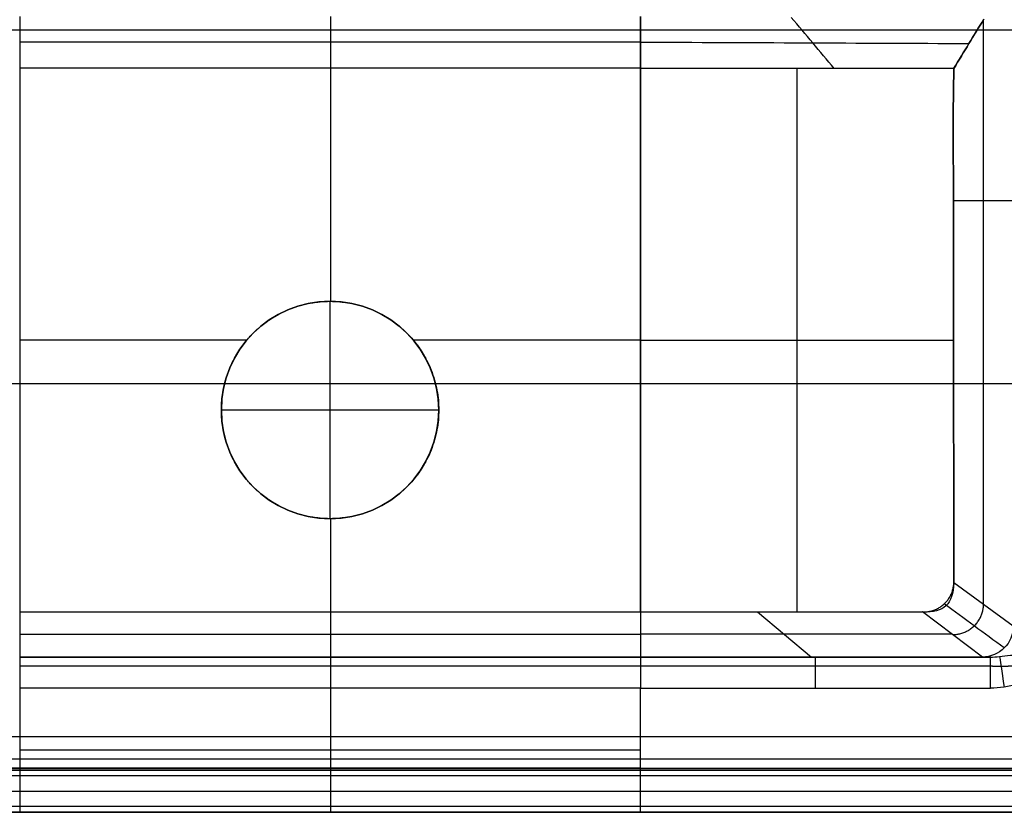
# Model space of a CAD drawing. Header units: millimetres. Extents: x -600 to 600, y -3 to 460.
# Tile 96 of 123: x 350 to 508, y 0 to 128. Entities that reach past the tile are written whole.
import ezdxf

# ---------------------------------------------------------------- set-up
doc = ezdxf.new("R2010")
doc.units = ezdxf.units.MM
doc.header["$MEASUREMENT"] = 0
doc.layers.add('Predefinito', color=7, linetype='Continuous', true_color=0x000000)

msp = doc.modelspace()

# ---------------------------------------------------------------- linework, layer by layer
at = {"layer": 'Predefinito'}
for p, q in [((504.83, 127.55, 64.78), (504.83, 33.5, 64.78)), ((-578.36, 126, 130), (578.37, 126, 130)), ((578.36, 125.97, 130), (-578.36, 125.96, 130)), ((449.66, 123.99, 91.32), (349.76, 123.99, 91.32)), ((449.66, 119.82, 119), (349.76, 119.82, 119)), ((449.66, 119.79, 119), (449.66, 119.81, 119)), ((449.66, 32.26, 119), (449.66, 119.79, 119)), ((474.87, 32.26, 119), (474.87, 119.81, 119)), ((500, 112.5, 120), (500.09, 119.8, 119.01)), ((500.09, 119.76, 119), (500, 112.5, 119)), ((500.09, 119.8, 119), (500.09, 119.76, 119)), ((500.02, 98.52, 119.81), (509.66, 98.52, 9.56)), ((399.66, 82.28, 119), (399.66, 82.28, 122)), ((399.66, 47.28, 122), (399.66, 82.28, 122)), ((386.26, 76.04, 119), (349.76, 76.04, 119)), ((449.66, 76.04, 119), (413.05, 76.04, 119)), ((500.04, 75.97, 119), (449.66, 75.97, 119)), ((317.66, 69.05, 130), (585.08, 69.05, 130)), ((382.16, 64.78, 119), (382.16, 64.78, 122)), ((417.16, 64.78, 122), (382.16, 64.78, 122)), ((417.16, 64.78, 122), (417.16, 64.78, 119)), ((399.66, 47.28, 119), (399.66, 47.28, 122)), ((509.66, 30, 9.56), (500.09, 36.94, 119)), ((349.76, 32.26, 119), (449.66, 32.26, 119)), ((449.66, 32.26, 119), (495.07, 32.26, 119)), ((468.49, 32.26, 119), (477.16, 25, 9.14)), ((504.68, 25, 9.13), (495.07, 32.26, 119)), ((449.66, 28.63, 64.08), (349.76, 28.63, 64.08)), ((449.66, 25, 9.16), (349.76, 25, 9.16)), ((349.76, 25, 5), (449.66, 25, 5)), ((449.66, 25, 7.08), (349.76, 25, 7.08)), ((505.98, 25, 5), (449.66, 25, 5)), ((449.66, 23.54, 1.46), (349.76, 23.54, 1.46)), ((505.98, 23.54, 1.46), (449.66, 23.54, 1.46)), ((449.66, 20), (349.76, 20)), ((349.76, 0), (349.76, 20)), ((399.71, 20), (399.71, 0)), ((449.66, 0), (449.66, 20)), ((449.66, 20), (505.98, 20)), ((568.56, 12.13, 130), (-568.41, 12.13, 130)), ((449.66, 10), (349.76, 10)), ((-568.41, 8.59, 131.46), (568.56, 8.59, 131.46)), ((449.66, 7.13, 135), (-568.41, 7.12, 134.99)), ((568.56, 6.94, 135.99), (-568.41, 6.94, 135.99)), ((-568.41, 6.75, 137), (568.56, 6.76, 137)), ((449.66, 7.13, 135), (568.56, 7.13, 135)), ((568.56, 5.85, 139.18), (-568.41, 5.84, 139.18)), ((-568.41, 3.38, 140.01), (568.56, 3.38, 140.01)), ((568.56, 0.92, 139.18), (-568.41, 0.92, 139.18)), ((-568.41, 0.07, 137), (568.56, 0.07, 137)), ((568.56, 0, 137), (-568.41, 0, 137)), ((37.43, 0, 68.5), (598.55, 0, 68.5)), ((349.66, 0), (349.71, 0)), ((349.71, 0), (349.76, 0)), ((449.66, 0), (349.76, 0)), ((449.66, 0), (600, 0))]:
    msp.add_line(p, q, dxfattribs=at)
at = {"layer": 'Predefinito', "extrusion": (0, 0, -1)}
msp.add_arc((-399.66, 64.78, -120.5), 17.5, 360, 180, dxfattribs=at)
at = {"layer": 'Predefinito'}
for start, end in [(360, 180), (180, 0)]:
    msp.add_arc((399.66, 64.78, 122), 17.5, start, end, dxfattribs=at)
at = {"layer": 'Predefinito', "extrusion": (0, -8.12049e-16, -1)}
msp.add_arc((-399.66, 64.78, -120.5), 17.5, 180, 0, dxfattribs=at)
at = {"layer": 'Predefinito', "extrusion": (0.087156, 7.26902e-15, -0.996195)}
msp.add_arc((30, 503.56, 34.89), 5, 90, 180, dxfattribs=at)
at = {"layer": 'Predefinito', "extrusion": (1, -2.74464e-14, 2.74464e-14)}
msp.add_arc((20, 5, 349.76), 5, 270, 0, dxfattribs=at)
at = {"layer": 'Predefinito', "extrusion": (-1, 2.74464e-14, -2.74464e-14)}
msp.add_arc((-20, 5, -399.71), 5, 180, 270, dxfattribs=at)
at = {"layer": 'Predefinito', "extrusion": (-1, -2.74464e-14, 2.74464e-14)}
msp.add_arc((-20, 5, -449.66), 5, 180, 270, dxfattribs=at)
at = {"layer": 'Predefinito', "extrusion": (1, 2.74464e-14, -2.74464e-14)}
msp.add_arc((20, 5, 477.82), 5, 270, 360, dxfattribs=at)
at = {"layer": 'Predefinito', "extrusion": (0, -1, 0)}
msp.add_arc((514.64, 10, -25), 10, 185, 210, dxfattribs=at)
at = {"layer": 'Predefinito', "extrusion": (1, 8.03887e-15, -1.94076e-14)}
msp.add_arc((20, 5, 505.98), 5, 270, 0, dxfattribs=at)
at = {"layer": 'Predefinito', "extrusion": (-0.989378, -0.145363, -6.70941e-14)}
msp.add_arc((53.92, 5, -505.71), 5, 186.4131, 270, dxfattribs=at)
at = {"layer": 'Predefinito'}
for points in [[(349.76, 119.82, 119), (349.76, 122.59, 100.56), (349.76, 125.39, 82.09), (349.76, 128.16, 63.64)], [(399.71, 128.16, 63.64), (399.71, 125.39, 82.09), (399.71, 122.59, 100.56), (399.71, 119.82, 119)], [(449.66, 119.79, 119), (449.66, 122.6, 100.54), (449.66, 125.39, 82.09), (449.66, 128.17, 63.65)], [(449.66, 128.16, 63.64), (449.66, 125.39, 82.09), (449.66, 122.59, 100.56), (449.66, 119.82, 119)], [(480.84, 119.77, 119), (478.54, 122.51, 100.53), (476.23, 125.25, 82.06), (473.92, 127.99, 63.59)], [(504.94, 127.74, 63.5), (503.32, 125.12, 81.98), (501.71, 122.46, 100.48), (500.09, 119.76, 119)], [(500.09, 119.8, 119.01), (501.71, 122.44, 100.5), (503.32, 125.11, 82.01), (504.94, 127.73, 63.5)], [(502.49, 123.74, 91.53), (484.88, 123.82, 91.51), (467.27, 123.9, 91.48), (449.66, 123.97, 91.46)], [(349.76, 32.26, 119), (349.76, 61.45, 119), (349.76, 90.63, 119), (349.76, 119.82, 119)], [(399.71, 119.82, 119), (399.71, 107.31, 119), (399.71, 94.79, 119), (399.71, 82.28, 119)], [(449.66, 119.82, 119), (449.66, 90.63, 119), (449.66, 61.45, 119), (449.66, 32.26, 119)], [(449.66, 119.81, 119), (466.47, 119.81, 119), (483.28, 119.81, 119), (500.09, 119.8, 119)], [(500.09, 119.76, 119), (483.28, 119.77, 119), (466.47, 119.78, 119), (449.66, 119.79, 119)], [(500.09, 36.94, 119), (500.06, 62.12, 119.33), (500.03, 87.3, 119.66), (500, 112.5, 120)], [(500, 112.5, 119), (500.03, 87.3, 119), (500.06, 62.12, 119), (500.09, 36.94, 119)], [(399.71, 47.28, 119), (399.71, 42.27, 119), (399.71, 37.27, 119), (399.71, 32.26, 119)], [(500.09, 36.94, 119), (499.97, 33.5, 119), (498.5, 32.13, 119), (495.07, 32.26, 119)], [(508.2, 26.46, 9.44), (504.98, 28.83, 45.99), (501.76, 31.2, 82.54), (498.54, 33.56, 119.09)], [(349.76, 25, 9.16), (349.76, 27.42, 45.77), (349.76, 29.84, 82.38), (349.76, 32.26, 119)], [(399.71, 32.26, 119), (399.71, 29.84, 82.38), (399.71, 27.42, 45.77), (399.71, 25, 9.16)], [(449.66, 32.26, 119), (449.66, 29.84, 82.38), (449.66, 27.42, 45.77), (449.66, 25, 9.16)], [(499.83, 28.67, 64.61), (483.1, 28.67, 64.62), (466.37, 28.67, 64.62), (449.66, 28.67, 64.63)], [(349.76, 25, 5), (349.76, 25, 6.2), (349.76, 25, 7.96), (349.76, 25, 9.16)], [(399.71, 25, 9.16), (399.71, 25, 7.96), (399.71, 25, 6.2), (399.71, 25, 5)], [(449.66, 25, 9.16), (467.98, 25, 9.15), (486.33, 25, 9.14), (504.68, 25, 9.13)], [(449.66, 25, 5), (449.66, 25, 6.2), (449.66, 25, 7.96), (449.66, 25, 9.16)], [(505.11, 25, 6.99), (486.61, 25, 7), (468.13, 25, 7.01), (449.66, 25, 7.01)], [(-568.41, 7.13, 135), (-229.05, 7.13, 135), (110.3, 7.13, 135), (449.66, 7.13, 135)]]:
    msp.add_open_spline(points, degree=3, dxfattribs=at)
for points, knots in [([(417.16, 64.78, 119), (417.16, 74.44, 119), (409.32, 82.28, 119), (389.99, 82.28, 119), (382.16, 74.44, 119), (382.16, 64.78, 119)], [0, 0, 0, 0, 27.489218, 27.489218, 54.977877, 54.977877, 54.977877, 54.977877]), ([(382.16, 64.78, 119), (382.16, 55.11, 119), (389.99, 47.28, 119), (409.32, 47.28, 119), (417.16, 55.11, 119), (417.16, 64.78, 119)], [54.977877, 54.977877, 54.977877, 54.977877, 82.465271, 82.465271, 109.955755, 109.955755, 109.955755, 109.955755]), ([(505.98, 25, 5), (506.45, 25, 4.84), (506.93, 25.03, 4.66), (507.98, 25.14, 4.23), (508.55, 25.21, 3.98), (509.55, 25.34, 3.58), (509.91, 25.38, 3.44), (510.69, 25.47, 3.17), (511.11, 25.51, 3.04), (512.02, 25.58, 2.79), (512.51, 25.61, 2.69), (513.54, 25.66, 2.54), (514.09, 25.67, 2.5), (514.64, 25.67, 2.5)], [-9.112228, -9.112228, -9.112228, -9.112228, -6.834171, -6.834171, -4.556114, -4.556114, -3.417086, -3.417086, -2.278057, -2.278057, -1.139029, -1.139029, 0, 0, 0, 0]), ([(514.64, 21.34), (514.27, 21.34), (513.91, 21.32), (513.19, 21.23), (512.83, 21.17), (512.11, 21.02), (511.75, 20.94), (511.04, 20.77), (510.68, 20.68), (509.62, 20.43), (508.9, 20.27), (507.45, 20.06), (506.72, 20), (505.98, 20)], [0, 0, 0, 0, 1.139029, 1.139029, 2.278057, 2.278057, 3.417086, 3.417086, 4.556114, 4.556114, 6.834171, 6.834171, 9.112228, 9.112228, 9.112228, 9.112228])]:
    msp.add_open_spline(points, degree=3, knots=knots, dxfattribs=at)
for points, weights, degree, knots in [([(382.16, 64.78, 119), (382.16, 82.28, 119), (399.66, 82.28, 119), (417.16, 82.28, 119), (417.16, 64.78, 119)], [1, 0.707106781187, 1, 0.707106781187, 1], 2, [-54.977871, -54.977871, -54.977871, -27.488936, -27.488936, 0, 0, 0]), ([(417.16, 64.78, 119), (417.16, 47.28, 119), (399.66, 47.28, 119), (382.16, 47.28, 119), (382.16, 64.78, 119)], [1, 0.707106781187, 1, 0.707106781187, 1], 2, [-109.955743, -109.955743, -109.955743, -82.466807, -82.466807, -54.977871, -54.977871, -54.977871]), ([(514.64, 23.84, 0.67), (514.17, 23.84, 0.67), (513.7, 23.83, 0.68), (512.79, 23.79, 0.72), (512.35, 23.77, 0.76), (511.51, 23.71, 0.83), (511.11, 23.68, 0.87), (510.34, 23.62, 0.95), (509.98, 23.59, 0.99), (508.92, 23.51, 1.12), (508.29, 23.47, 1.2), (507.09, 23.46, 1.34), (506.52, 23.48, 1.41), (505.98, 23.54, 1.46)], [0.933012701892, 0.933023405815, 0.931808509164, 0.927506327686, 0.924429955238, 0.917295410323, 0.913247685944, 0.904907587, 0.900614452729, 0.887985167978, 0.879953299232, 0.865598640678, 0.859214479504, 0.853553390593], 3, [0, 0, 0, 0, 1.139029, 1.139029, 2.278057, 2.278057, 3.417086, 3.417086, 4.556114, 4.556114, 6.834171, 6.834171, 9.112228, 9.112228, 9.112228, 9.112228])]:
    msp.add_rational_spline(points, weights, degree=degree, knots=knots, dxfattribs=at)
for points, weights in [([(495.07, 32.26, 119), (497.9, 32.17, 119.12), (499.98, 34.1, 119.12), (500.09, 36.94, 119)], [1, 0.804737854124, 0.804737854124, 1]), ([(499.87, 28.63, 64.06), (502.75, 28.58, 64.25), (504.82, 30.59, 64.34), (504.87, 33.47, 64.28)], [1, 0.804737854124, 0.804737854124, 1]), ([(476.57, 25, 9.14), (476.68, 25, 7.68), (477.11, 25, 6.28), (477.82, 25, 5)], [1, 0.98419733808, 0.98419733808, 1])]:
    msp.add_rational_spline(points, weights, degree=3, dxfattribs=at)

doc.saveas('drawing.dxf')
